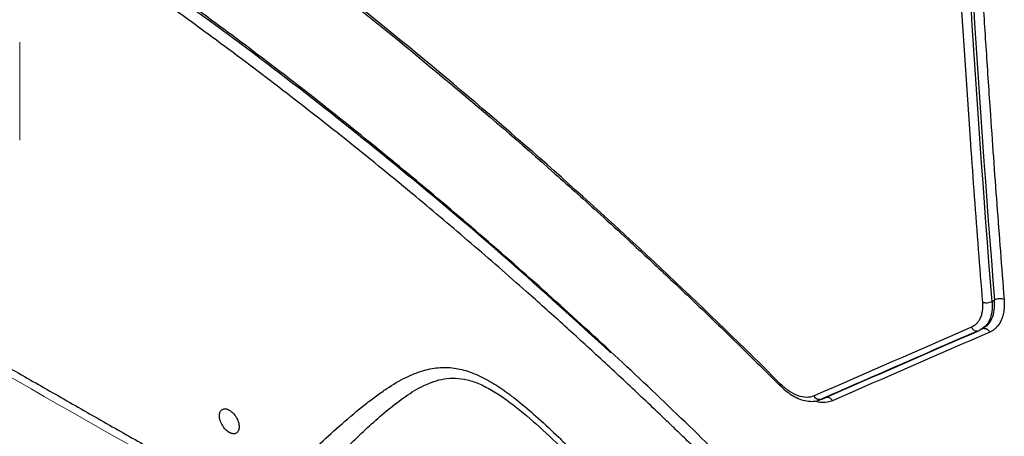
# Paper-space layout 'Sheet2' of a CAD drawing. Header units: millimetres. Extents: x 0 to 1118, y 0 to 864.
# Tile 8 of 85: x 213 to 270, y 498 to 522. Entities that reach past the tile are written whole.
import ezdxf

# ---------------------------------------------------------------- set-up
doc = ezdxf.new("R2010")
doc.units = ezdxf.units.MM

psp = doc.layouts.new('Sheet2')

# ---------------------------------------------------------------- linework, layer by layer
at = {"color": 144, "linetype": 'Continuous', "lineweight": 0}
for p, q in [((212.767, 520.676), (212.767, 514.96)), ((268.664, 503.895), (268.801, 503.979)), ((268.791, 503.96), (268.934, 504.048))]:
    psp.add_line(p, q, dxfattribs=at)
at = {"color": 7, "linetype": 'Continuous', "lineweight": 30}
for p, q in [((269.541, 505.652), (269.404, 505.568)), ((268.8, 503.989), (268.664, 503.894)), ((268.944, 504.017), (268.851, 503.976))]:
    psp.add_line(p, q, dxfattribs=at)
for points, knots in [([(268.84, 647.374), (268.794, 646.841), (268.671, 645.434), (268.494, 643.322), (268.31, 641.031), (267.98, 636.786), (267.327, 627.547), (266.698, 615.903), (266.05, 598.512), (265.775, 580.903), (265.991, 560.237), (266.483, 544.405), (267.057, 532.272), (267.493, 524.654), (267.829, 519.343), (268.107, 515.258), (268.365, 511.677), (268.596, 508.604), (268.759, 506.552), (268.84, 505.526)], [0, 0, 0, 0, 0.011833, 0.03125, 0.046823, 0.062501, 0.125002, 0.250001, 0.316024, 0.499997, 0.624997, 0.749997, 0.828892, 0.874998, 0.906249, 0.937499, 0.95834, 0.979174, 1, 1, 1, 1]), ([(269.404, 505.568), (268.419, 517.882), (267.675, 530.092), (266.682, 554.27), (266.433, 566.238), (266.433, 589.904), (266.682, 601.602), (267.675, 624.703), (268.419, 636.107), (269.404, 647.355)], [0, 0, 0, 0, 0.25, 0.25, 0.5, 0.5, 0.75, 0.75, 1, 1, 1, 1]), ([(269.543, 647.438), (267.563, 624.949), (266.571, 601.82), (266.571, 554.488), (267.563, 530.285), (269.543, 505.651)], [0, 0, 0, 0, 0.5, 0.5, 1, 1, 1, 1]), ([(270.105, 647.42), (270.056, 646.85), (269.957, 645.715), (269.814, 644.015), (269.675, 642.323), (269.541, 640.638), (269.345, 638.103), (269.095, 634.707), (268.709, 629.016), (268.284, 621.87), (267.725, 610.357), (267.26, 595.835), (267.073, 578.199), (267.26, 560.36), (267.725, 545.333), (268.284, 533.215), (268.692, 525.914), (269.037, 520.416), (269.261, 517.047), (269.476, 513.981), (269.676, 511.234), (269.885, 508.475), (270.031, 506.629), (270.105, 505.693)], [0, 0, 0, 0, 0.012652, 0.025227, 0.037727, 0.050152, 0.062501, 0.09376, 0.125002, 0.187552, 0.250002, 0.375088, 0.5, 0.624911, 0.749998, 0.812439, 0.874998, 0.899958, 0.924999, 0.943849, 0.9625, 0.980981, 1, 1, 1, 1]), ([(257.088, 500.77), (252.754, 505.09), (248.35, 509.232), (239.447, 517.122), (234.948, 520.87), (225.896, 527.941), (221.343, 531.263), (212.227, 537.452), (207.663, 540.318), (198.566, 545.57), (194.033, 547.955), (185.039, 552.221), (180.578, 554.103), (171.767, 557.344), (167.417, 558.704), (158.866, 560.891), (154.664, 561.716), (150.554, 562.27)], [0, 0, 0, 0, 0.125, 0.125, 0.25, 0.25, 0.375, 0.375, 0.5, 0.5, 0.625, 0.625, 0.75, 0.75, 0.875, 0.875, 1, 1, 1, 1]), ([(150.751, 562.035), (151.495, 561.933), (153.069, 561.716), (155.393, 561.317), (157.595, 560.893), (159.474, 560.494), (161.058, 560.132), (163.073, 559.645), (165.675, 558.963), (169.832, 557.752), (174.955, 556.055), (180.218, 554.046), (184.697, 552.16), (188.381, 550.502), (192.118, 548.712), (195.912, 546.785), (199.715, 544.743), (203.902, 542.376), (208.812, 539.439), (214.417, 535.858), (220.267, 531.863), (226.005, 527.697), (231.87, 523.188), (237.858, 518.312), (242.372, 514.419), (245.264, 511.84), (246.683, 510.559), (248.306, 509.075), (250.228, 507.289), (252.457, 505.178), (254.781, 502.936), (256.352, 501.374), (257.085, 500.644)], [0, 0, 0, 0, 0.022657, 0.047961, 0.069909, 0.088501, 0.103738, 0.116716, 0.147807, 0.179796, 0.23726, 0.294724, 0.328932, 0.363147, 0.39775, 0.432925, 0.468313, 0.502804, 0.548295, 0.603291, 0.656708, 0.708955, 0.761203, 0.818676, 0.875244, 0.887541, 0.900101, 0.915288, 0.933472, 0.954653, 0.978832, 1, 1, 1, 1]), ([(266.144, 482.453), (265.925, 482.694), (265.488, 483.178), (264.831, 483.899), (264.172, 484.618), (263.512, 485.334), (262.851, 486.047), (262.188, 486.757), (261.524, 487.464), (260.858, 488.168), (260.191, 488.869), (259.523, 489.567), (258.853, 490.263), (258.182, 490.955), (257.509, 491.645), (256.835, 492.331), (256.16, 493.015), (255.483, 493.696), (254.805, 494.374), (254.125, 495.049), (253.445, 495.721), (252.762, 496.39), (252.079, 497.056), (251.394, 497.72), (250.233, 498.837), (248.598, 500.39), (246.491, 502.353), (244.384, 504.275), (241.911, 506.486), (239.062, 508.969), (234.351, 512.951), (229.404, 516.906), (224.228, 520.806), (219.097, 524.512), (213.982, 527.977), (208.892, 531.194), (205.052, 533.506), (201.19, 535.715), (197.305, 537.816), (193.429, 539.794), (189.59, 541.632), (185.799, 543.328), (182.061, 544.883), (178.35, 546.309), (174.629, 547.621), (170.834, 548.834), (166.887, 549.951), (162.847, 550.946), (159.44, 551.647), (156.728, 552.119), (154.688, 552.432), (152.676, 552.698), (150.722, 552.915), (148.813, 553.085), (147.167, 553.195), (145.753, 553.263), (144.563, 553.305), (143.773, 553.318), (143.376, 553.325)], [0, 0, 0, 0, 0.005592, 0.011183, 0.016773, 0.022363, 0.027952, 0.033541, 0.039129, 0.044718, 0.050306, 0.055895, 0.061485, 0.067075, 0.072665, 0.078257, 0.083849, 0.089443, 0.095038, 0.100635, 0.106233, 0.111833, 0.117435, 0.123039, 0.128645, 0.145877, 0.162988, 0.179892, 0.19689, 0.222646, 0.248289, 0.30948, 0.339988, 0.370515, 0.430317, 0.460188, 0.490139, 0.520623, 0.551192, 0.581891, 0.612488, 0.642541, 0.672559, 0.702377, 0.732369, 0.763286, 0.795665, 0.830352, 0.864631, 0.882224, 0.899971, 0.91739, 0.934623, 0.951248, 0.967884, 0.978517, 0.989222, 1, 1, 1, 1]), ([(266.511, 483.011), (264.07, 485.672), (259.154, 491.033), (251.541, 498.624), (243.77, 505.875), (235.885, 512.69), (227.92, 519.056), (219.898, 524.953), (211.853, 530.361), (203.814, 535.256), (195.809, 539.622), (187.858, 543.452), (179.999, 546.711), (172.789, 549.273), (168.277, 550.473), (166.29, 551.002)], [0, 0, 0, 0, 0.07719, 0.155494, 0.233819, 0.312077, 0.390332, 0.468658, 0.547008, 0.625242, 0.703485, 0.781826, 0.86016, 0.938408, 1, 1, 1, 1]), ([(181.605, 519.478), (182.471, 518.967), (184.204, 517.944), (186.809, 516.413), (189.416, 514.884), (192.027, 513.357), (194.641, 511.831), (197.259, 510.308), (199.881, 508.787), (202.505, 507.267), (205.134, 505.75), (207.766, 504.234), (210.401, 502.721), (213.039, 501.209), (215.681, 499.7), (218.327, 498.192), (220.976, 496.686), (223.628, 495.182), (225.399, 494.182), (226.285, 493.681)], [0, 0, 0, 0, 0.058821, 0.117643, 0.176465, 0.235287, 0.294109, 0.352932, 0.411755, 0.470578, 0.529401, 0.588225, 0.647049, 0.705874, 0.764698, 0.823523, 0.882349, 0.941174, 1, 1, 1, 1]), ([(268.84, 505.526), (268.842, 505.493), (268.847, 505.414), (268.849, 505.279), (268.839, 505.081), (268.801, 504.846), (268.722, 504.618), (268.621, 504.43), (268.53, 504.315), (268.451, 504.238), (268.38, 504.179), (268.294, 504.122), (268.227, 504.09), (268.198, 504.076)], [0, 0, 0, 0, 0.046991, 0.114126, 0.201409, 0.35068, 0.499932, 0.625135, 0.74912, 0.78816, 0.848244, 0.936382, 1, 1, 1, 1]), ([(269.404, 505.568), (269.332, 505.523), (269.23, 505.493), (269.021, 505.478), (268.916, 505.493), (268.84, 505.526)], [0, 0, 0, 0, 0.5, 0.5, 1, 1, 1, 1]), ([(270.105, 505.693), (270.108, 505.654), (270.113, 505.577), (270.115, 505.464), (270.115, 505.354), (270.11, 505.247), (270.102, 505.144), (270.082, 504.976), (270.036, 504.752), (269.943, 504.491), (269.819, 504.261), (269.682, 504.088), (269.544, 503.962), (269.413, 503.869), (269.316, 503.821), (269.267, 503.797)], [0, 0, 0, 0, 0.043053, 0.085536, 0.127504, 0.169018, 0.210137, 0.250924, 0.374649, 0.500036, 0.625347, 0.749186, 0.831209, 0.914651, 1, 1, 1, 1]), ([(270.105, 505.693), (270.063, 505.711), (270.013, 505.724), (269.916, 505.737), (269.868, 505.737), (269.771, 505.73), (269.723, 505.723), (269.629, 505.696), (269.581, 505.676), (269.541, 505.652)], [0, 0, 0, 0, 0.25, 0.25, 0.5, 0.5, 0.75, 0.75, 1, 1, 1, 1]), ([(259.355, 499.858), (260.725, 500.455), (263.775, 501.785), (266.836, 503.12), (268.521, 503.856)], [0, 0, 0, 0, 0.44919, 1, 1, 1, 1]), ([(268.801, 503.979), (268.82, 503.988), (268.859, 504.007), (268.908, 504.02), (268.938, 504.014), (268.944, 504.013)], [0, 0, 0, 0, 0.43942, 0.867287, 1, 1, 1, 1]), ([(226.285, 493.681), (226.341, 493.726), (226.459, 493.82), (226.642, 493.972), (226.842, 494.143), (227.058, 494.332), (227.29, 494.538), (227.569, 494.791), (227.913, 495.108), (228.477, 495.633), (229.273, 496.383), (230.342, 497.385), (231.561, 498.489), (232.652, 499.409), (233.533, 500.08), (234.305, 500.621), (235.195, 501.156), (236.091, 501.52), (236.775, 501.682), (237.252, 501.741), (237.72, 501.744), (238.32, 501.679), (239.093, 501.469), (239.873, 501.098), (240.5, 500.721), (240.961, 500.412), (241.431, 500.068), (242.103, 499.54), (243.021, 498.749), (243.989, 497.844), (244.836, 497.014), (245.532, 496.313), (246.279, 495.542), (247.378, 494.391), (248.896, 492.763), (250.873, 490.597), (253.154, 488.059), (255.584, 485.33), (257.976, 482.631), (260.077, 480.259), (261.881, 478.227), (263.569, 476.338), (265.157, 474.574), (266.761, 472.813), (268.045, 471.429), (269.064, 470.353), (269.55, 469.849), (269.78, 469.611)], [0, 0, 0, 0, 0.005043, 0.010636, 0.01678, 0.023474, 0.030719, 0.038516, 0.049826, 0.063342, 0.092252, 0.126021, 0.165362, 0.20702, 0.226052, 0.243192, 0.273502, 0.299294, 0.310778, 0.321526, 0.331338, 0.340791, 0.358624, 0.376951, 0.38559, 0.394683, 0.403536, 0.41294, 0.434024, 0.458137, 0.471495, 0.485915, 0.50115, 0.518007, 0.554634, 0.596848, 0.643612, 0.700354, 0.752558, 0.797132, 0.835203, 0.868181, 0.904971, 0.936374, 0.969842, 0.985773, 1, 1, 1, 1]), ([(257.084, 500.658), (257.156, 500.586), (257.334, 500.409), (257.647, 500.177), (258.016, 499.964), (258.408, 499.816), (258.808, 499.752), (259.172, 499.766), (259.376, 499.855), (259.461, 499.892)], [0, 0, 0, 0, 0.0985697, 0.243294, 0.3962185, 0.553934, 0.7157921, 0.8823582, 1, 1, 1, 1]), ([(259.032, 500.079), (258.901, 500.022), (258.755, 499.994), (258.443, 499.998), (258.276, 500.029), (257.935, 500.15), (257.761, 500.24), (257.417, 500.469), (257.248, 500.609), (257.087, 500.769)], [0, 0, 0, 0, 0.25, 0.25, 0.5, 0.5, 0.75, 0.75, 1, 1, 1, 1]), ([(259.498, 499.896), (259.46, 499.875), (259.414, 499.85), (259.362, 499.861), (259.355, 499.862)], [0, 0, 0, 0, 0.847092, 1, 1, 1, 1]), ([(224.403, 498.927), (224.403, 498.944), (224.404, 498.979), (224.409, 499.028), (224.418, 499.073), (224.43, 499.116), (224.454, 499.174), (224.497, 499.24), (224.568, 499.298), (224.655, 499.331), (224.754, 499.335), (224.862, 499.312), (224.975, 499.26), (225.087, 499.184), (225.195, 499.086), (225.294, 498.97), (225.381, 498.838), (225.452, 498.698), (225.506, 498.555), (225.54, 498.412), (225.544, 498.325), (225.546, 498.28)], [0, 0, 0, 0, 0.02585, 0.051264, 0.076404, 0.101437, 0.126533, 0.188335, 0.25046, 0.31275, 0.375372, 0.437605, 0.500683, 0.56308, 0.625334, 0.687426, 0.750079, 0.812996, 0.875242, 0.936744, 1, 1, 1, 1]), ([(225.546, 498.28), (225.546, 498.263), (225.545, 498.228), (225.539, 498.179), (225.531, 498.134), (225.518, 498.091), (225.494, 498.033), (225.452, 497.967), (225.38, 497.909), (225.294, 497.876), (225.194, 497.872), (225.086, 497.895), (224.973, 497.947), (224.861, 498.023), (224.754, 498.121), (224.654, 498.237), (224.568, 498.369), (224.496, 498.509), (224.443, 498.652), (224.408, 498.795), (224.405, 498.882), (224.403, 498.927)], [0, 0, 0, 0, 0.02585, 0.051264, 0.076404, 0.101437, 0.126533, 0.188335, 0.250459, 0.31275, 0.375372, 0.437605, 0.500683, 0.563081, 0.625334, 0.687426, 0.750079, 0.812996, 0.875242, 0.936744, 1, 1, 1, 1])]:
    psp.add_open_spline(points, degree=3, knots=knots, dxfattribs=at)
at = {"color": 8, "linetype": 'Continuous', "lineweight": 30}
for points, knots in [([(247.199, 502.589), (245.207, 504.404), (241.162, 508.09), (235.088, 513.214), (229.035, 518.044), (223.086, 522.501), (217.158, 526.665), (211.264, 530.532), (205.329, 534.153), (199.339, 537.527), (193.281, 540.649), (187.226, 543.472), (181.186, 545.986), (175.417, 548.09), (169.904, 549.826), (164.63, 551.23), (159.362, 552.367), (154.09, 553.217), (148.793, 553.795), (145.312, 553.904), (143.545, 553.96)], [0, 0, 0, 0, 0.057302, 0.116371, 0.172367, 0.227983, 0.283221, 0.338082, 0.392567, 0.449043, 0.505868, 0.563044, 0.62057, 0.67845, 0.72968, 0.781786, 0.834768, 0.888192, 0.943269, 1, 1, 1, 1]), ([(269.404, 505.568), (269.408, 505.371), (269.417, 504.979), (269.272, 504.496), (269.068, 504.151), (268.874, 504.034), (268.8, 503.989)], [0, 0, 0, 0, 0.277218, 0.554436, 0.831654, 1, 1, 1, 1]), ([(268.923, 504.064), (269.002, 504.111), (269.201, 504.231), (269.409, 504.58), (269.554, 505.063), (269.545, 505.456), (269.541, 505.652)], [0, 0, 0, 0, 0.177276, 0.451517, 0.725759, 1, 1, 1, 1]), ([(268.944, 504.013), (268.98, 504.01), (269.057, 504.004), (269.152, 503.941), (269.223, 503.868), (269.252, 503.821), (269.267, 503.797)], [0, 0, 0, 0, 0.288928, 0.624412, 0.807377, 1, 1, 1, 1]), ([(227.619, 492.902), (228.237, 493.493), (229.466, 494.668), (231.274, 496.556), (233.126, 498.361), (234.748, 499.75), (236.148, 500.649), (237.114, 501.03), (237.968, 501.138), (238.657, 501.079), (239.392, 500.862), (240.418, 500.364), (241.725, 499.435), (243.774, 497.639), (245.681, 495.742), (247.046, 494.258), (247.438, 493.831)], [0, 0, 0, 0, 0.122559, 0.243824, 0.364562, 0.484492, 0.543652, 0.60186, 0.630443, 0.658686, 0.686868, 0.715201, 0.772961, 0.832013, 0.951737, 1, 1, 1, 1]), ([(257.09, 500.649), (257.085, 500.651), (257.073, 500.658), (257.067, 500.682), (257.068, 500.719), (257.081, 500.753), (257.087, 500.769)], [0, 0, 0, 0, 0.154888, 0.429811, 0.711516, 1, 1, 1, 1]), ([(259.355, 499.862), (259.319, 499.865), (259.239, 499.872), (259.119, 499.95), (259.061, 500.036), (259.032, 500.079)], [0, 0, 0, 0, 0.290652, 0.645326, 1, 1, 1, 1]), ([(260.102, 499.797), (259.92, 499.739), (259.6, 499.637), (259.21, 499.739), (259.041, 499.783)], [0, 0, 0, 0, 0.56786, 1, 1, 1, 1]), ([(259.779, 500.015), (259.815, 500.011), (259.892, 500.004), (259.987, 499.941), (260.058, 499.868), (260.087, 499.821), (260.101, 499.797)], [0, 0, 0, 0, 0.290004, 0.62201, 0.807108, 1, 1, 1, 1])]:
    psp.add_open_spline(points, degree=3, knots=knots, dxfattribs=at)
at = {"color": 144, "linetype": 'Continuous', "lineweight": 0}
for points, knots in [([(181.916, 518.788), (188.548, 514.894), (203.312, 506.225), (218.326, 497.693), (226.596, 492.994)], [0, 0, 0, 0, 0.449195, 1, 1, 1, 1]), ([(268.199, 504.076), (268.22, 504.037), (268.267, 503.974), (268.345, 503.911), (268.414, 503.875), (268.477, 503.858), (268.52, 503.856), (268.537, 503.856)], [0.593117, 0.593117, 0.593117, 0.593117, 0.75, 0.875, 1, 1.125, 1.203196, 1.203196, 1.203196, 1.203196]), ([(268.537, 503.856), (268.547, 503.857), (268.591, 503.861), (268.634, 503.876), (268.664, 503.895)], [1.203196, 1.203196, 1.203196, 1.203196, 1.25, 1.4065557, 1.4065557, 1.4065557, 1.4065557])]:
    psp.add_open_spline(points, degree=3, knots=knots, dxfattribs=at)
at = {"color": 7, "linetype": 'Continuous', "lineweight": 30}
for points in [[(268.199, 504.076), (265.137, 502.74), (262.081, 501.407), (259.032, 500.079)], [(259.498, 499.896), (262.547, 501.225), (265.602, 502.558), (268.664, 503.895)], [(269.267, 503.797), (266.205, 502.46), (263.15, 501.126), (260.102, 499.797)]]:
    psp.add_open_spline(points, degree=3, dxfattribs=at)

doc.saveas('drawing.dxf')
